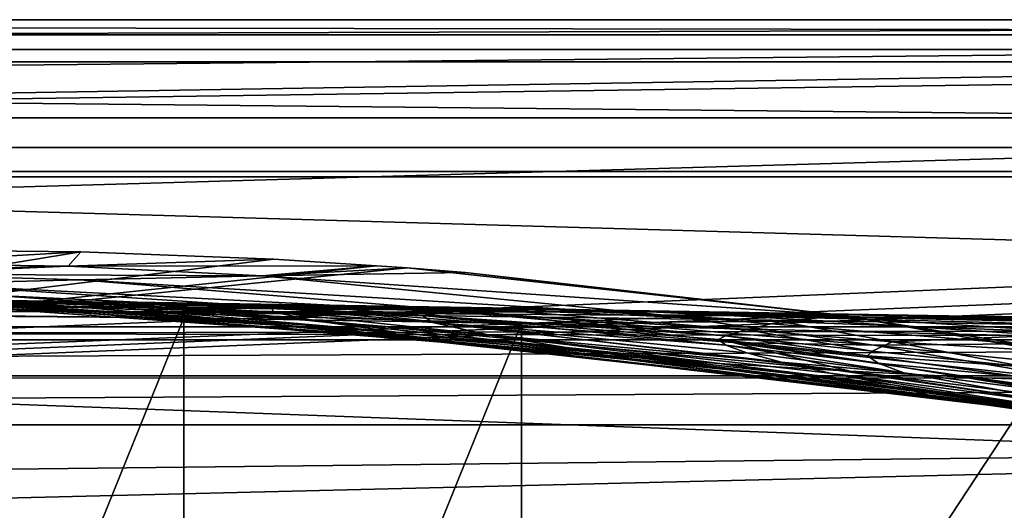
# Model space of a CAD drawing. Header units: metres. Extents: x 0 to 1004, y -708 to 0.
# Tile 83 of 116: x 545 to 646, y -50 to 0. Entities that reach past the tile are written whole.
import ezdxf

# ---------------------------------------------------------------- set-up
doc = ezdxf.new("R2010")
doc.units = ezdxf.units.M

msp = doc.modelspace()

# ---------------------------------------------------------------- linework, layer by layer
at = {"layer": 'top'}
for points in [[(987.022156, -4.297202, 163.059692), (17.022282, -4.297202, 163.059692), (987.022156, -4.297202, 176.059937)], [(17.022282, -4.297202, 163.059692), (17.022282, -4.297202, 176.059692), (987.022156, -4.297202, 176.059937)], [(987.022156, -4.297202, 176.059937), (17.022282, -4.297202, 176.059692), (17.022282, -4.297202, 2050.059814)], [(17.022282, -4.297202, 2063.059814), (987.022156, -4.297202, 2063.059814), (17.022282, -4.297202, 2050.059814)], [(987.022156, -4.297202, 2063.059814), (987.022156, -4.297202, 2050.059814), (17.022282, -4.297202, 2050.059814)], [(17.022282, -4.297202, 2050.059814), (987.022156, -4.297202, 2050.059814), (987.022156, -4.297202, 176.059937)], [(987.022156, -4.297202, 2063.059814), (17.022282, -4.297202, 2063.059814), (953.022278, -31.297201, 2063.059814)], [(953.022278, -31.297201, 2063.059814), (17.022282, -4.297202, 2063.059814), (51.022282, -31.297201, 2063.059814)], [(987.022156, -4.297202, 163.059692), (51.022282, -31.297201, 163.059692), (17.022282, -4.297202, 163.059692)], [(953.022278, -31.297201, 163.059692), (51.022282, -31.297201, 163.059692), (987.022156, -4.297202, 163.059692)], [(551.363464, -23.648458, 664.123352), (531.598877, -23.454731, 664.128479), (472.567413, -36.547382, 663.785583)], [(571.056335, -24.427916, 664.102966), (551.363464, -23.648458, 664.123352), (472.567413, -36.547382, 663.785583)], [(531.598877, -23.454731, 664.128479), (551.363464, -23.648458, 664.123352), (530.571106, -24.863918, 741.869812)], [(551.363464, -23.648458, 664.123352), (550.047974, -25.136345, 741.78833), (530.571106, -24.863918, 741.869812)], [(551.363464, -23.648458, 664.123352), (571.056335, -24.427916, 664.102966), (550.047974, -25.136345, 741.78833)], [(472.567413, -36.547382, 663.785583), (581.522217, -25.079533, 664.085876), (571.056335, -24.427916, 664.102966)], [(584.64502, -25.305992, 664.079956), (581.522217, -25.079533, 664.085876), (472.567413, -36.547382, 663.785583)], [(530.571106, -24.863918, 741.869812), (550.047974, -25.136345, 741.78833), (511.981781, -26.072529, 820.149414)], [(571.056335, -24.427916, 664.102966), (581.522217, -25.079533, 664.085876), (550.047974, -25.136345, 741.78833)], [(550.047974, -25.136345, 741.78833), (581.522217, -25.079533, 664.085876), (569.84967, -26.096884, 741.737671)], [(581.522217, -25.079533, 664.085876), (584.64502, -25.305992, 664.079956), (569.84967, -26.096884, 741.737671)], [(628.641479, -30.10355, 663.954346), (584.64502, -25.305992, 664.079956), (472.567413, -36.547382, 663.785583)], [(550.047974, -25.136345, 741.78833), (531.277039, -25.925011, 820.032776), (511.981781, -26.072529, 820.149414)], [(550.047974, -25.136345, 741.78833), (569.84967, -26.096884, 741.737671), (531.277039, -25.925011, 820.032776)], [(531.277039, -25.925011, 820.032776), (551.272278, -26.520391, 819.986023), (534.904297, -26.930344, 898.740356)], [(569.84967, -26.096884, 741.737671), (551.272278, -26.520391, 819.986023), (531.277039, -25.925011, 820.032776)], [(569.84967, -26.096884, 741.737671), (610.881592, -30.128054, 741.759888), (551.272278, -26.520391, 819.986023)], [(569.84967, -26.096884, 741.737671), (584.64502, -25.305992, 664.079956), (590.570374, -25.77603, 664.051941)], [(590.570374, -25.77603, 664.051941), (628.640808, -30.106926, 664.052185), (569.84967, -26.096884, 741.737671)], [(628.640808, -30.106926, 664.052185), (610.881592, -30.128054, 741.759888), (569.84967, -26.096884, 741.737671)], [(584.64502, -25.305992, 664.079956), (628.641479, -30.10355, 663.954346), (590.570374, -25.77603, 664.051941)], [(590.570374, -25.77603, 664.051941), (628.641479, -30.10355, 663.954346), (628.640808, -30.106926, 664.052185)], [(534.904297, -26.930344, 898.740356), (551.272278, -26.520391, 819.986023), (594.399475, -30.02174, 820.180969)], [(594.399475, -30.02174, 820.180969), (579.171326, -29.861204, 899.148376), (534.904297, -26.930344, 898.740356)], [(579.171326, -29.861204, 899.148376), (542.132446, -28.080194, 978.12262), (534.904297, -26.930344, 898.740356)], [(551.272278, -26.520391, 819.986023), (610.881592, -30.128054, 741.759888), (594.399475, -30.02174, 820.180969)], [(552.517151, -29.402475, 1058.087891), (519.671204, -28.128517, 1137.568115), (529.935913, -28.127659, 1057.722778)], [(552.517151, -29.402475, 1058.087891), (541.156799, -29.028557, 1137.770996), (519.671204, -28.128517, 1137.568115)], [(529.935913, -28.127659, 1057.722778), (542.132446, -28.080194, 978.12262), (565.202942, -29.666279, 978.500732)], [(565.202942, -29.666279, 978.500732), (552.517151, -29.402475, 1058.087891), (529.935913, -28.127659, 1057.722778)], [(542.132446, -28.080194, 978.12262), (579.171326, -29.861204, 899.148376), (565.202942, -29.666279, 978.500732)], [(531.870239, -28.69838, 1217.680054), (573.994141, -31.32688, 1217.911133), (544.620667, -29.220833, 1297.89209)], [(573.994141, -31.32688, 1217.911133), (531.870239, -28.69838, 1217.680054), (587.33667, -32.638969, 1138.565186)], [(531.870239, -28.69838, 1217.680054), (541.156799, -29.028557, 1137.770996), (587.33667, -32.638969, 1138.565186)], [(532.509644, -28.830837, 1700.026245), (542.733093, -28.64698, 1619.975708), (558.949646, -28.820051, 1620.184814)], [(597.59314, -29.448767, 1701.339111), (532.509644, -28.830837, 1700.026245), (558.949646, -28.820051, 1620.184814)], [(542.024597, -29.204512, 1779.972534), (532.509644, -28.830837, 1700.026245), (597.59314, -29.448767, 1701.339111)], [(538.61438, -28.537424, 1539.510132), (537.556274, -28.571413, 1458.915405), (554.512817, -29.038044, 1458.984985)], [(537.556274, -28.571413, 1458.915405), (557.550598, -29.577589, 1378.307495), (554.512817, -29.038044, 1458.984985)], [(557.550598, -29.577589, 1378.307495), (537.556274, -28.571413, 1458.915405), (539.565063, -28.814299, 1378.307007)], [(554.512817, -29.038044, 1458.984985), (554.980347, -28.814716, 1539.658081), (538.61438, -28.537424, 1539.510132)], [(554.980347, -28.814716, 1539.658081), (542.733093, -28.64698, 1619.975708), (538.61438, -28.537424, 1539.510132)], [(557.550598, -29.577589, 1378.307495), (539.565063, -28.814299, 1378.307007), (564.053223, -30.350725, 1297.900146)], [(564.053223, -30.350725, 1297.900146), (539.565063, -28.814299, 1378.307007), (544.620667, -29.220833, 1297.89209)], [(602.269226, -34.028625, 1059.436401), (541.156799, -29.028557, 1137.770996), (552.517151, -29.402475, 1058.087891)], [(587.33667, -32.638969, 1138.565186), (541.156799, -29.028557, 1137.770996), (602.269226, -34.028625, 1059.436401)], [(542.733093, -28.64698, 1619.975708), (554.980347, -28.814716, 1539.658081), (558.949646, -28.820051, 1620.184814)], [(571.044678, -29.80409, 1459.063232), (554.980347, -28.814716, 1539.658081), (554.512817, -29.038044, 1458.984985)], [(554.512817, -29.038044, 1458.984985), (557.550598, -29.577589, 1378.307495), (575.312134, -30.685825, 1378.307861)], [(575.312134, -30.685825, 1378.307861), (571.044678, -29.80409, 1459.063232), (554.512817, -29.038044, 1458.984985)], [(558.949646, -28.820051, 1620.184814), (554.980347, -28.814716, 1539.658081), (570.778137, -29.349794, 1539.839844)], [(554.980347, -28.814716, 1539.658081), (571.044678, -29.80409, 1459.063232), (570.778137, -29.349794, 1539.839844)], [(593.023315, -29.51338, 1661.117188), (597.59314, -29.448767, 1701.339111), (558.949646, -28.820051, 1620.184814)], [(570.778137, -29.349794, 1539.839844), (574.513245, -29.198879, 1620.460327), (558.949646, -28.820051, 1620.184814)], [(574.513245, -29.198879, 1620.460327), (593.023315, -29.51338, 1661.117188), (558.949646, -28.820051, 1620.184814)], [(472.567413, -36.547382, 663.785583), (665.184692, -36.52253, 663.786255), (628.641479, -30.10355, 663.954346)], [(554.193115, -29.737257, 1859.545288), (513.334656, -29.880512, 1859.118652), (542.024597, -29.204512, 1779.972534)], [(561.84552, -30.387955, 1938.549316), (513.334656, -29.880512, 1859.118652), (554.193115, -29.737257, 1859.545288)], [(561.84552, -30.387955, 1938.549316), (527.385742, -30.13868, 1937.437134), (513.334656, -29.880512, 1859.118652)], [(527.385742, -30.13868, 1937.437134), (561.84552, -30.387955, 1938.549316), (527.384155, -115.545601, 1986.746826)], [(597.59314, -29.448767, 1701.339111), (603.299194, -29.583015, 1741.481201), (542.024597, -29.204512, 1779.972534)], [(603.299194, -29.583015, 1741.481201), (610.117126, -29.823841, 1781.515381), (542.024597, -29.204512, 1779.972534)], [(542.024597, -29.204512, 1779.972534), (610.117126, -29.823841, 1781.515381), (554.193115, -29.737257, 1859.545288)], [(544.620667, -29.220833, 1297.89209), (573.994141, -31.32688, 1217.911133), (564.053223, -30.350725, 1297.900146)], [(616.474365, -35.048721, 979.913208), (602.269226, -34.028625, 1059.436401), (552.517151, -29.402475, 1058.087891)], [(616.474365, -35.048721, 979.913208), (552.517151, -29.402475, 1058.087891), (565.202942, -29.666279, 978.500732)], [(610.117126, -29.823841, 1781.515381), (618.034851, -30.178612, 1821.405762), (554.193115, -29.737257, 1859.545288)], [(554.193115, -29.737257, 1859.545288), (618.034851, -30.178612, 1821.405762), (627.043579, -30.698009, 1861.108276)], [(596.309937, -30.962299, 1937.771973), (554.193115, -29.737257, 1859.545288), (627.043579, -30.698009, 1861.108276)], [(596.309937, -30.962299, 1937.771973), (561.84552, -30.387955, 1938.549316), (554.193115, -29.737257, 1859.545288)], [(583.517822, -31.870552, 1297.922729), (557.550598, -29.577589, 1378.307495), (564.053223, -30.350725, 1297.900146)], [(557.550598, -29.577589, 1378.307495), (583.517822, -31.870552, 1297.922729), (575.312134, -30.685825, 1378.307861)], [(629.860229, -35.837475, 900.274048), (616.474365, -35.048721, 979.913208), (565.202942, -29.666279, 978.500732)], [(565.202942, -29.666279, 978.500732), (579.171326, -29.861204, 899.148376), (629.860229, -35.837475, 900.274048)], [(574.513245, -29.198879, 1620.460327), (570.778137, -29.349794, 1539.839844), (586.17395, -30.153278, 1540.06958)], [(570.778137, -29.349794, 1539.839844), (571.044678, -29.80409, 1459.063232), (587.271912, -30.875675, 1459.153198)], [(586.17395, -30.153278, 1540.06958), (570.778137, -29.349794, 1539.839844), (587.271912, -30.875675, 1459.153198)], [(571.044678, -29.80409, 1459.063232), (592.906067, -32.13427, 1378.308228), (587.271912, -30.875675, 1459.153198)], [(575.312134, -30.685825, 1378.307861), (592.906067, -32.13427, 1378.308228), (571.044678, -29.80409, 1459.063232)], [(593.023315, -29.51338, 1661.117188), (574.513245, -29.198879, 1620.460327), (589.618164, -29.78706, 1620.833008)], [(589.618164, -29.78706, 1620.833008), (574.513245, -29.198879, 1620.460327), (586.17395, -30.153278, 1540.06958)], [(579.171326, -29.861204, 899.148376), (617.86499, -32.924248, 820.454285), (629.860229, -35.837475, 900.274048)], [(617.86499, -32.924248, 820.454285), (579.171326, -29.861204, 899.148376), (594.399475, -30.02174, 820.180969)], [(589.618164, -29.78706, 1620.833008), (586.17395, -30.153278, 1540.06958), (617.129639, -32.245007, 1581.393066)], [(619.229126, -31.605867, 1621.991821), (593.023315, -29.51338, 1661.117188), (589.618164, -29.78706, 1620.833008)], [(619.229126, -31.605867, 1621.991821), (589.618164, -29.78706, 1620.833008), (617.129639, -32.245007, 1581.393066)], [(622.739319, -30.754047, 1662.499268), (597.59314, -29.448767, 1701.339111), (593.023315, -29.51338, 1661.117188)], [(619.229126, -31.605867, 1621.991821), (622.739319, -30.754047, 1662.499268), (593.023315, -29.51338, 1661.117188)], [(594.399475, -30.02174, 820.180969), (610.881592, -30.128054, 741.759888), (632.253662, -33.18977, 741.846008)], [(632.253662, -33.18977, 741.846008), (617.86499, -32.924248, 820.454285), (594.399475, -30.02174, 820.180969)], [(622.739319, -30.754047, 1662.499268), (627.693848, -30.28544, 1702.915039), (597.59314, -29.448767, 1701.339111)], [(627.693848, -30.28544, 1702.915039), (603.299194, -29.583015, 1741.481201), (597.59314, -29.448767, 1701.339111)], [(627.693848, -30.28544, 1702.915039), (668.264832, -30.660856, 1760.424438), (603.299194, -29.583015, 1741.481201)], [(668.264832, -30.660856, 1760.424438), (610.117126, -29.823841, 1781.515381), (603.299194, -29.583015, 1741.481201)], [(668.264832, -30.660856, 1760.424438), (677.81665, -30.666107, 1801.612061), (610.117126, -29.823841, 1781.515381)], [(677.81665, -30.666107, 1801.612061), (618.034851, -30.178612, 1821.405762), (610.117126, -29.823841, 1781.515381)], [(628.640808, -30.106926, 664.052185), (647.083984, -33.059189, 664.052368), (610.881592, -30.128054, 741.759888)], [(610.881592, -30.128054, 741.759888), (647.083984, -33.059189, 664.052368), (632.253662, -33.18977, 741.846008)], [(628.641479, -30.10355, 663.954346), (647.083984, -33.059189, 664.052368), (628.640808, -30.106926, 664.052185)], [(628.641479, -30.10355, 663.954346), (665.184692, -36.52253, 663.786255), (647.083984, -33.059189, 664.052368)], [(527.384155, -115.545601, 1986.746826), (561.84552, -30.387955, 1938.549316), (561.846558, -115.934677, 1987.939697)], [(561.84552, -30.387955, 1938.549316), (596.309937, -30.962299, 1937.771973), (561.846558, -115.934677, 1987.939697)], [(561.846558, -115.934677, 1987.939697), (596.309937, -30.962299, 1937.771973), (596.309937, -117.07737, 1987.490601)], [(573.994141, -31.32688, 1217.911133), (583.517822, -31.870552, 1297.922729), (564.053223, -30.350725, 1297.900146)], [(583.517822, -31.870552, 1297.922729), (602.991272, -33.75766, 1297.962158), (575.312134, -30.685825, 1378.307861)], [(602.991272, -33.75766, 1297.962158), (592.906067, -32.13427, 1378.308228), (575.312134, -30.685825, 1378.307861)], [(586.17395, -30.153278, 1540.06958), (616.424133, -32.607975, 1540.729736), (617.129639, -32.245007, 1581.393066)], [(586.17395, -30.153278, 1540.06958), (587.271912, -30.875675, 1459.153198), (617.14624, -33.168118, 1500.045654)], [(617.14624, -33.168118, 1500.045654), (616.424133, -32.607975, 1540.729736), (586.17395, -30.153278, 1540.06958)], [(587.271912, -30.875675, 1459.153198), (592.906067, -32.13427, 1378.308228), (622.852905, -34.925526, 1418.784668)], [(587.271912, -30.875675, 1459.153198), (619.29303, -33.959938, 1459.38147), (617.14624, -33.168118, 1500.045654)], [(619.29303, -33.959938, 1459.38147), (587.271912, -30.875675, 1459.153198), (622.852905, -34.925526, 1418.784668)], [(652.111084, -32.324677, 1932.342896), (596.309937, -30.962299, 1937.771973), (627.043579, -30.698009, 1861.108276)], [(596.309937, -30.962299, 1937.771973), (652.111084, -32.324677, 1932.342896), (596.309937, -117.07737, 1987.490601)], [(618.034851, -30.178612, 1821.405762), (661.453857, -31.311728, 1862.786987), (627.043579, -30.698009, 1861.108276)], [(677.81665, -30.666107, 1801.612061), (689.099915, -31.151773, 1842.356323), (618.034851, -30.178612, 1821.405762)], [(689.099915, -31.151773, 1842.356323), (661.453857, -31.311728, 1862.786987), (618.034851, -30.178612, 1821.405762)], [(634.123596, -32.843689, 1622.839478), (622.739319, -30.754047, 1662.499268), (619.229126, -31.605867, 1621.991821)], [(654.425476, -31.971106, 1677.035767), (627.693848, -30.28544, 1702.915039), (622.739319, -30.754047, 1662.499268)], [(634.123596, -32.843689, 1622.839478), (654.425476, -31.971106, 1677.035767), (622.739319, -30.754047, 1662.499268)], [(627.043579, -30.698009, 1861.108276), (661.453857, -31.311728, 1862.786987), (652.111084, -32.324677, 1932.342896)], [(654.425476, -31.971106, 1677.035767), (660.46283, -30.995623, 1718.871216), (627.693848, -30.28544, 1702.915039)], [(660.46283, -30.995623, 1718.871216), (668.264832, -30.660856, 1760.424438), (627.693848, -30.28544, 1702.915039)], [(953.022278, -31.297201, 2063.059814), (51.022282, -31.297201, 2063.059814), (948.022217, -32.636967, 2063.059814)], [(51.022282, -31.297201, 2063.059814), (56.022282, -32.636948, 2063.059814), (948.022217, -32.636967, 2063.059814)], [(51.022282, -31.297201, 163.059692), (953.022278, -31.297201, 163.059692), (56.022282, -32.636948, 163.059692)], [(953.022278, -31.297201, 163.059692), (948.022217, -32.636967, 163.059692), (56.022282, -32.636948, 163.059692)], [(587.33667, -32.638969, 1138.565186), (636.325867, -38.210056, 1139.887451), (573.994141, -31.32688, 1217.911133)], [(636.325867, -38.210056, 1139.887451), (617.484436, -35.693794, 1218.36853), (573.994141, -31.32688, 1217.911133)], [(573.994141, -31.32688, 1217.911133), (617.484436, -35.693794, 1218.36853), (583.517822, -31.870552, 1297.922729)], [(617.484436, -35.693794, 1218.36853), (602.991272, -33.75766, 1297.962158), (583.517822, -31.870552, 1297.922729)], [(592.906067, -32.13427, 1378.308228), (627.816284, -36.032852, 1378.309082), (622.852905, -34.925526, 1418.784668)], [(602.991272, -33.75766, 1297.962158), (634.155457, -37.235439, 1338.084595), (592.906067, -32.13427, 1378.308228)], [(634.155457, -37.235439, 1338.084595), (627.816284, -36.032852, 1378.309082), (592.906067, -32.13427, 1378.308228)], [(632.096497, -33.783913, 1582.046143), (619.229126, -31.605867, 1621.991821), (617.129639, -32.245007, 1581.393066)], [(632.096497, -33.783913, 1582.046143), (634.123596, -32.843689, 1622.839478), (619.229126, -31.605867, 1621.991821)], [(650.16394, -33.805149, 1635.01062), (654.425476, -31.971106, 1677.035767), (634.123596, -32.843689, 1622.839478)], [(948.022217, -32.636967, 2063.059814), (56.022282, -32.636948, 2063.059814), (59.682533, -36.297203, 2063.059814)], [(56.022282, -32.636948, 163.059692), (948.022217, -32.636967, 163.059692), (59.682533, -36.297203, 163.059692)], [(948.022217, -32.636967, 2063.059814), (59.682533, -36.297203, 2063.059814), (944.362, -36.297272, 2063.059814)], [(948.022217, -32.636967, 163.059692), (944.362, -36.297272, 163.059692), (59.682533, -36.297203, 163.059692)], [(602.269226, -34.028625, 1059.436401), (646.613525, -39.591667, 1100.890869), (587.33667, -32.638969, 1138.565186)], [(646.613525, -39.591667, 1100.890869), (636.325867, -38.210056, 1139.887451), (587.33667, -32.638969, 1138.565186)], [(652.111084, -32.324677, 1932.342896), (652.223572, -120.54055, 1983.256348), (596.309937, -117.07737, 1987.490601)], [(617.129639, -32.245007, 1581.393066), (616.424133, -32.607975, 1540.729736), (631.61084, -34.280434, 1541.188721)], [(616.424133, -32.607975, 1540.729736), (632.688843, -34.999748, 1500.330566), (631.61084, -34.280434, 1541.188721)], [(632.688843, -34.999748, 1500.330566), (616.424133, -32.607975, 1540.729736), (617.14624, -33.168118, 1500.045654)], [(631.61084, -34.280434, 1541.188721), (632.096497, -33.783913, 1582.046143), (617.129639, -32.245007, 1581.393066)], [(629.860229, -35.837475, 900.274048), (617.86499, -32.924248, 820.454285), (642.391907, -36.48938, 820.8479)], [(617.86499, -32.924248, 820.454285), (654.093201, -36.869236, 741.985901), (642.391907, -36.48938, 820.8479)], [(654.093201, -36.869236, 741.985901), (617.86499, -32.924248, 820.454285), (632.253662, -33.18977, 741.846008)], [(647.68042, -35.382065, 1592.83313), (634.123596, -32.843689, 1622.839478), (632.096497, -33.783913, 1582.046143)], [(632.253662, -33.18977, 741.846008), (647.083984, -33.059189, 664.052368), (665.158997, -36.527443, 664.052612)], [(647.68042, -35.382065, 1592.83313), (650.16394, -33.805149, 1635.01062), (634.123596, -32.843689, 1622.839478)], [(664.620422, -41.840843, 1021.972473), (602.269226, -34.028625, 1059.436401), (616.474365, -35.048721, 979.913208)], [(664.620422, -41.840843, 1021.972473), (656.061035, -40.822254, 1061.574341), (602.269226, -34.028625, 1059.436401)], [(656.061035, -40.822254, 1061.574341), (646.613525, -39.591667, 1100.890869), (602.269226, -34.028625, 1059.436401)], [(617.484436, -35.693794, 1218.36853), (650.955811, -39.948284, 1258.415405), (602.991272, -33.75766, 1297.962158)], [(650.955811, -39.948284, 1258.415405), (641.872314, -38.543133, 1298.10083), (602.991272, -33.75766, 1297.962158)], [(602.991272, -33.75766, 1297.962158), (641.872314, -38.543133, 1298.10083), (634.155457, -37.235439, 1338.084595)], [(617.14624, -33.168118, 1500.045654), (619.29303, -33.959938, 1459.38147), (635.327148, -35.984863, 1459.526123)], [(635.327148, -35.984863, 1459.526123), (632.688843, -34.999748, 1500.330566), (617.14624, -33.168118, 1500.045654)], [(619.29303, -33.959938, 1459.38147), (622.852905, -34.925526, 1418.784668), (635.327148, -35.984863, 1459.526123)], [(631.61084, -34.280434, 1541.188721), (647.68042, -35.382065, 1592.83313), (632.096497, -33.783913, 1582.046143)], [(665.158997, -36.527443, 664.052612), (654.093201, -36.869236, 741.985901), (632.253662, -33.18977, 741.846008)], [(672.272156, -42.686413, 982.14563), (664.620422, -41.840843, 1021.972473), (616.474365, -35.048721, 979.913208)], [(629.860229, -35.837475, 900.274048), (679.001587, -43.415565, 942.16156), (616.474365, -35.048721, 979.913208)], [(679.001587, -43.415565, 942.16156), (672.272156, -42.686413, 982.14563), (616.474365, -35.048721, 979.913208)], [(622.852905, -34.925526, 1418.784668), (627.816284, -36.032852, 1378.309082), (656.916016, -39.876888, 1414.468628)], [(622.852905, -34.925526, 1418.784668), (656.916016, -39.876888, 1414.468628), (635.327148, -35.984863, 1459.526123)], [(632.688843, -34.999748, 1500.330566), (647.210999, -36.406353, 1533.21875), (631.61084, -34.280434, 1541.188721)], [(647.210999, -36.406353, 1533.21875), (647.68042, -35.382065, 1592.83313), (631.61084, -34.280434, 1541.188721)], [(635.327148, -35.984863, 1459.526123), (650.294006, -37.913612, 1473.692505), (632.688843, -34.999748, 1500.330566)], [(650.294006, -37.913612, 1473.692505), (647.210999, -36.406353, 1533.21875), (632.688843, -34.999748, 1500.330566)], [(673.172485, -43.161781, 1180.17627), (661.393372, -41.439228, 1219.08606), (617.484436, -35.693794, 1218.36853)], [(661.393372, -41.439228, 1219.08606), (650.955811, -39.948284, 1258.415405), (617.484436, -35.693794, 1218.36853)], [(617.484436, -35.693794, 1218.36853), (636.325867, -38.210056, 1139.887451), (673.172485, -43.161781, 1180.17627)], [(627.816284, -36.032852, 1378.309082), (667.052551, -42.118385, 1355.753906), (656.916016, -39.876888, 1414.468628)], [(634.155457, -37.235439, 1338.084595), (667.052551, -42.118385, 1355.753906), (627.816284, -36.032852, 1378.309082)], [(642.391907, -36.48938, 820.8479), (667.718567, -40.612522, 821.359497), (629.860229, -35.837475, 900.274048)], [(667.718567, -40.612522, 821.359497), (684.799072, -44.07832, 902.09198), (629.860229, -35.837475, 900.274048)], [(629.860229, -35.837475, 900.274048), (684.799072, -44.07832, 902.09198), (679.001587, -43.415565, 942.16156)], [(656.916016, -39.876888, 1414.468628), (650.294006, -37.913612, 1473.692505), (635.327148, -35.984863, 1459.526123)], [(59.682533, -36.297203, 2063.059814), (61.022282, -41.297203, 2063.059814), (944.362, -36.297272, 2063.059814)], [(59.682533, -36.297203, 163.059692), (944.362, -36.297272, 163.059692), (61.022282, -41.297203, 163.059692)], [(944.362, -36.297272, 2063.059814), (61.022282, -41.297203, 2063.059814), (943.022278, -41.297325, 2063.059814)], [(944.362, -36.297272, 163.059692), (943.022278, -41.297325, 163.059692), (61.022282, -41.297203, 163.059692)], [(408.973511, -52.034935, 663.380066), (700.37677, -44.981171, 663.564758), (472.567413, -36.547382, 663.785583)], [(700.37677, -44.981171, 663.564758), (665.184692, -36.52253, 663.786255), (472.567413, -36.547382, 663.785583)], [(654.093201, -36.869236, 741.985901), (676.273499, -41.088341, 742.181274), (642.391907, -36.48938, 820.8479)], [(676.273499, -41.088341, 742.181274), (667.718567, -40.612522, 821.359497), (642.391907, -36.48938, 820.8479)], [(641.872314, -38.543133, 1298.10083), (667.052551, -42.118385, 1355.753906), (634.155457, -37.235439, 1338.084595)], [(699.571045, -47.229668, 1103.389648), (636.325867, -38.210056, 1139.887451), (646.613525, -39.591667, 1100.890869)], [(636.325867, -38.210056, 1139.887451), (686.27771, -45.182453, 1141.74707), (673.172485, -43.161781, 1180.17627)], [(686.27771, -45.182453, 1141.74707), (636.325867, -38.210056, 1139.887451), (699.571045, -47.229668, 1103.389648)], [(680.665649, -44.551651, 1297.754272), (641.872314, -38.543133, 1298.10083), (650.955811, -39.948284, 1258.415405)], [(680.665649, -44.551651, 1297.754272), (667.052551, -42.118385, 1355.753906), (641.872314, -38.543133, 1298.10083)], [(61.022282, -41.297203, 2063.059814), (61.022282, -51.297203, 2063.059814), (943.022278, -41.297325, 2063.059814)], [(61.022282, -41.297203, 163.059692), (943.022278, -41.297325, 163.059692), (61.022282, -51.297203, 163.059692)], [(943.022278, -41.297325, 2063.059814), (61.022282, -51.297203, 2063.059814), (943.0224, -51.297203, 2063.059814)], [(943.022278, -41.297325, 163.059692), (943.0224, -51.297203, 163.059692), (61.022282, -51.297203, 163.059692)], [(734.570801, -55.455761, 663.290466), (700.37677, -44.981171, 663.564758), (408.973511, -52.034935, 663.380066)]]:
    msp.add_3dface(points, dxfattribs=at)
at = {"layer": 'top0123410'}
for points in [[(0.024674, -0.027127, 2050.999756), (1004.024658, -0.027127, 2050.999756), (16.024673, -16.027126, 2050.999756)], [(3.024674, -3.027127, 2110.919678), (1004.024658, -0.027127, 2110.919678), (0.024674, -0.027127, 2110.919678)], [(1004.024658, -0.027127, 2110.919678), (1004.024658, -0.027127, 2050.999756), (0.024674, -0.027127, 2110.919678)], [(1004.024658, -0.027127, 2050.999756), (0.024674, -0.027127, 2050.999756), (0.024674, -0.027127, 2110.919678)], [(3.024674, -3.027127, 2110.919678), (1001.024658, -3.027127, 2110.919678), (1004.024658, -0.027127, 2110.919678)], [(16.024673, -16.027126, 2050.999756), (1004.024658, -0.027127, 2050.999756), (988.024658, -16.027126, 2050.999756)], [(13.024674, -13.027127, 2053.855713), (991.024658, -13.027127, 2053.855713), (3.024674, -3.027127, 2053.855713)], [(3.024674, -3.027127, 2053.855713), (991.024658, -13.027127, 2053.855713), (1001.024658, -3.027127, 2053.855713)], [(3.024674, -3.027127, 2110.919678), (3.024674, -3.027127, 2053.855713), (1001.024658, -3.027127, 2110.919678)], [(3.024674, -3.027127, 2053.855713), (1001.024658, -3.027127, 2053.855713), (1001.024658, -3.027127, 2110.919678)], [(13.024674, -13.027127, 2065.279785), (51.722694, -51.725147, 2065.279785), (991.024658, -13.027127, 2065.279785)], [(991.024658, -13.027127, 2065.279785), (991.024658, -13.027127, 2053.855713), (13.024674, -13.027127, 2065.279785)], [(991.024658, -13.027127, 2053.855713), (13.024674, -13.027127, 2053.855713), (13.024674, -13.027127, 2065.279785)], [(51.722694, -51.725147, 2065.279785), (952.32666, -51.725147, 2065.279785), (991.024658, -13.027127, 2065.279785)], [(988.024658, -16.027126, 2050.999756), (988.024658, -16.027126, 2063.023682), (16.024673, -16.027126, 2050.999756)], [(988.024658, -16.027126, 2063.023682), (16.024673, -16.027126, 2063.023682), (16.024673, -16.027126, 2050.999756)], [(16.024673, -16.027126, 2063.023682), (988.024658, -16.027126, 2063.023682), (54.19355, -54.196003, 2063.023682)], [(54.19355, -54.196003, 2063.023682), (988.024658, -16.027126, 2063.023682), (949.855774, -54.196003, 2063.023682)]]:
    msp.add_3dface(points, dxfattribs=at)
at = {"layer": 'top0123459'}
for points in [[(1004.049377, 0), (10, -10), (0, 0)], [(1.527202, -1.527202, 175), (1002.522156, -1.527202, 175), (0, 0)], [(1002.522156, -1.527202, 175), (1004.049377, 0), (0, 0)], [(994.049377, -10), (10, -10), (1004.049377, 0)], [(1.527202, -1.527202, 175), (23.447599, -15.487401, 175), (1002.522156, -1.527202, 175)], [(23.447599, -15.487401, 175), (980.601746, -15.487401, 175), (1002.522156, -1.527202, 175)], [(10, -10, 90), (10, -10), (994.049377, -10, 90)], [(10, -10), (994.049377, -10), (994.049377, -10, 90)], [(994.049377, -10, 90), (217.024673, -653.266907, 90), (10, -10, 90)], [(787.024658, -653.266907, 90), (217.024673, -653.266907, 90), (994.049377, -10, 90)], [(23.447599, -15.487401, 163.059708), (67.223946, -52.298347, 163.059708), (980.601746, -15.487401, 163.059708)], [(23.447599, -15.487401, 163.059708), (980.601746, -15.487401, 163.059708), (23.447599, -15.487401, 175)], [(980.601746, -15.487401, 163.059708), (980.601746, -15.487401, 175), (23.447599, -15.487401, 175)], [(67.223946, -52.298347, 163.059708), (936.825623, -52.298347, 163.059708), (980.601746, -15.487401, 163.059708)]]:
    msp.add_3dface(points, dxfattribs=at)

doc.saveas('drawing.dxf')
